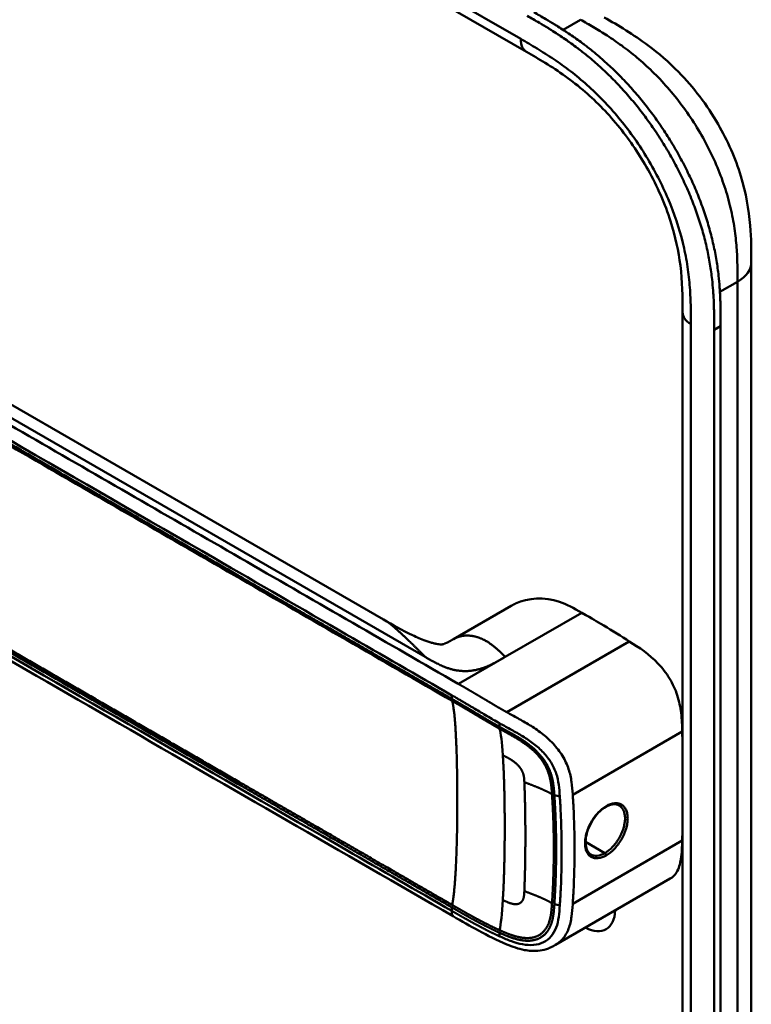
# Model space of a CAD drawing. Header units: millimetres. Extents: x 20 to 833, y 20 to 574.
# Tile 3 of 10: x 201 to 232, y 111 to 153. Entities that reach past the tile are written whole.
import ezdxf

# ---------------------------------------------------------------- set-up
doc = ezdxf.new("R2010")
doc.units = ezdxf.units.MM
doc.header["$LTSCALE"] = 2
doc.layers.add('Sichtbare Kanten(DIN)', color=7, linetype='Continuous', lineweight=50)
doc.layers.add('Sichtbare tangentiale Kanten(DIN)', color=7, linetype='Continuous', lineweight=50)

msp = doc.modelspace()

# ---------------------------------------------------------------- linework, layer by layer
at = {"layer": 'Sichtbare Kanten(DIN)'}
for p, q in [((222.707, 151.81), (181.717, 175.476)), ((222.707, 151.81), (222.707, 151.81)), ((216.634, 127.716), (184.867, 146.058)), ((232.248, 142.871), (232.248, 142.871)), ((229.33, 140.748), (229.33, 140.748)), ((229.33, 78.88), (229.33, 140.748)), ((230.946, 140.171), (230.946, 77.65)), ((230.672, 77.492), (230.672, 140.013)), ((222.061, 128.297), (219.604, 126.878)), ((219.261, 125.3), (219.261, 125.3)), ((219.174, 124.554), (219.174, 124.554)), ((219.386, 124.431), (219.386, 124.431)), ((223.835, 122.441), (223.835, 122.441)), ((222.308, 121.56), (222.309, 121.56)), ((223.853, 120.652), (223.853, 120.652)), ((228.81, 116.712), (223.93, 113.895)), ((223.953, 117.021), (223.953, 117.021)), ((224.185, 116.944), (224.185, 116.944)), ((219.593, 115.112), (219.593, 115.112)), ((223.93, 113.895), (223.93, 113.895))]:
    msp.add_line(p, q, dxfattribs=at)
for centre, major_axis, ratio, start_param, end_param in [((223.346, 122.159), (-2.8, 4.85), 0.57735, 0.009893, 0.010537), ((223.29, 122.127), (-2.76, 4.78), 0.57735, 6.246868, 6.247662), ((223.29, 122.127), (-2.34, 4.053), 0.57735, 6.056192, 6.056239), ((223.318, 122.143), (-2.32, 4.018), 0.57735, 6.063042, 6.063091), ((223.403, 122.192), (-2.3, 3.984), 0.57735, 6.09801, 6.098059), ((223.233, 122.094), (-2.3, 3.984), 0.57735, 6.012295, 6.012343), ((223.176, 122.061), (-2.26, 3.914), 0.57735, 5.965961, 5.96598), ((223.346, 122.16), (2.8, -4.849), 0.577349, 3.755151, 3.755154), ((223.29, 122.126), (-2.76, 4.781), 0.57735, 0.596305, 0.596308), ((223.459, 122.225), (-2.26, 3.914), 0.57735, 0.608456, 0.608473), ((223.516, 122.257), (-1.91, 3.308), 0.57735, 0.599588, 0.599594), ((223.29, 122.127), (2.34, -4.053), 0.57735, 3.935383, 3.935402), ((223.233, 122.094), (2.3, -3.984), 0.57735, 3.918137, 3.918157), ((223.176, 122.061), (-2.26, 3.914), 0.57735, 0.758687, 0.758708), ((223.318, 122.143), (-2.32, 4.018), 0.57735, 0.802604, 0.802622), ((223.29, 122.127), (2.34, -4.053), 0.57735, 5.30555, 5.3057), ((223.459, 122.224), (-2.26, 3.914), 0.577351, 2.483049, 2.483052), ((223.29, 122.127), (-2.76, 4.78), 0.57735, 2.193163, 2.193278), ((223.29, 122.126), (-2.76, 4.78), 0.57735, 2.502702, 2.502706), ((223.346, 122.16), (2.8, -4.85), 0.57735, 5.62772, 5.627723), ((225.156, 116.182), (0.93, -1.611), 0.57735, 5.07676, 5.076776), ((225.156, 116.182), (0.93, -1.611), 0.57735, 5.538922, 7.027296)]:
    msp.add_ellipse(centre, major_axis=major_axis, ratio=ratio, start_param=start_param, end_param=end_param, dxfattribs=at)
for points, knots in [([(223.016, 153.498), (223.185, 153.4), (223.482, 153.228), (223.824, 153.022), (224.083, 152.862), (224.255, 152.752), (224.471, 152.609), (224.644, 152.492), (224.86, 152.34), (225.032, 152.214), (225.291, 152.019), (225.549, 151.814), (225.933, 151.49), (226.27, 151.184), (226.685, 150.778), (227.01, 150.436), (227.407, 149.987), (227.715, 149.613), (228.087, 149.126), (228.373, 148.723), (228.714, 148.204), (228.974, 147.779), (229.279, 147.235), (229.508, 146.793), (229.772, 146.232), (229.966, 145.779), (230.184, 145.209), (230.338, 144.753), (230.505, 144.185), (230.619, 143.733), (230.734, 143.176), (230.806, 142.737), (230.866, 142.252), (230.894, 141.935), (230.916, 141.623), (230.926, 141.417), (230.936, 141.162), (230.941, 140.961), (230.945, 140.711), (230.946, 140.464), (230.946, 140.269), (230.946, 140.171)], [-0.9999979, -0.9999979, -0.9999979, -0.9999979, -0.9583317, -0.927082, -0.9166655, -0.8958324, -0.8854159, -0.8645828, -0.8541662, -0.8333331, -0.8229166, -0.7916669, -0.7708339, -0.7291677, -0.7083346, -0.6666684, -0.6458353, -0.6041691, -0.583336, -0.5416698, -0.5208368, -0.4791706, -0.4583375, -0.4166713, -0.3958382, -0.354172, -0.3333389, -0.2916727, -0.2708396, -0.2291735, -0.2083404, -0.1666742, -0.1458411, -0.1145915, -0.1041749, -0.0833418, -0.0729253, -0.0520922, -0.0416756, -0.0208425, -0.0000095, -0.0000095, -0.0000095, -0.0000095]), ([(230.672, 140.013), (230.672, 140.11), (230.672, 140.306), (230.67, 140.553), (230.667, 140.802), (230.662, 141.004), (230.652, 141.258), (230.641, 141.464), (230.62, 141.777), (230.591, 142.094), (230.532, 142.578), (230.459, 143.017), (230.344, 143.575), (230.231, 144.027), (230.064, 144.595), (229.909, 145.051), (229.691, 145.621), (229.498, 146.074), (229.234, 146.634), (229.005, 147.077), (228.699, 147.62), (228.44, 148.046), (228.098, 148.564), (227.812, 148.967), (227.44, 149.454), (227.132, 149.829), (226.736, 150.278), (226.411, 150.62), (225.996, 151.026), (225.658, 151.332), (225.274, 151.656), (225.017, 151.86), (224.758, 152.056), (224.585, 152.181), (224.369, 152.333), (224.197, 152.451), (223.981, 152.593), (223.808, 152.703), (223.55, 152.864), (223.208, 153.07), (222.91, 153.242), (222.741, 153.339)], [0.0000095, 0.0000095, 0.0000095, 0.0000095, 0.0208425, 0.0416756, 0.0520922, 0.0729253, 0.0833418, 0.1041749, 0.1145915, 0.1458411, 0.1666742, 0.2083404, 0.2291735, 0.2708396, 0.2916727, 0.3333389, 0.354172, 0.3958382, 0.4166713, 0.4583375, 0.4791706, 0.5208368, 0.5416698, 0.583336, 0.6041691, 0.6458353, 0.6666684, 0.7083346, 0.7291677, 0.7708339, 0.7916669, 0.8229166, 0.8333331, 0.8541662, 0.8645828, 0.8854159, 0.8958324, 0.9166655, 0.927082, 0.9583317, 0.9999979, 0.9999979, 0.9999979, 0.9999979]), ([(226.004, 153.275), (226.607, 152.927), (227.248, 152.55), (228.312, 151.753), (228.748, 151.375), (229.789, 150.311), (230.371, 149.549), (231.244, 148.04), (231.575, 147.287), (232.018, 145.833), (232.145, 145.115), (232.246, 143.892), (232.248, 143.367), (232.248, 142.871)], [0, 0, 0, 0, 0.640067, 0.640067, 1.097736, 1.097736, 1.8011, 1.8011, 2.405341, 2.405341, 2.977357, 2.977357, 3.433806, 3.433806, 3.433806, 3.433806]), ([(229.33, 140.748), (229.33, 141.41), (229.324, 142.057), (229.162, 143.344), (229.026, 143.979), (228.587, 145.348), (228.259, 146.099), (227.514, 147.432), (227.104, 148.038), (226.205, 149.156), (225.703, 149.673), (224.641, 150.595), (224.071, 150.992), (223.238, 151.503), (222.974, 151.656), (222.707, 151.81)], [0, 0, 0, 0, 0.609028, 0.609028, 1.140262, 1.140262, 1.745142, 1.745142, 2.28517, 2.28517, 2.850958, 2.850958, 3.470181, 3.470181, 3.75364, 3.75364, 3.75364, 3.75364]), ([(232.248, 142.871), (232.248, 131.984), (232.248, 121.097), (232.248, 100.475), (232.248, 90.739), (232.248, 81.003)], [0, 0, 0, 0, 10, 10, 18.943141, 18.943141, 18.943141, 18.943141]), ([(219.593, 115.112), (210.164, 120.556), (200.736, 125.999), (188.742, 132.923), (186.175, 134.405), (182.327, 136.628), (181.028, 137.366), (179.279, 138.604), (178.718, 139.05), (178.042, 139.807), (177.84, 140.086), (177.624, 140.545), (177.566, 140.709), (177.507, 140.971), (177.492, 141.062), (177.477, 141.205), (177.473, 141.254), (177.47, 141.332), (177.469, 141.359), (177.468, 141.401), (177.468, 141.416), (177.467, 141.44), (177.467, 141.449), (177.467, 141.463), (177.467, 141.468), (177.467, 141.476), (177.467, 141.479), (177.467, 141.483), (177.467, 141.484), (177.467, 141.487), (177.467, 141.489), (177.467, 141.49)], [0.000012, 0.000012, 0.000012, 0.000012, 10, 10, 12.721815, 12.721815, 14.083382, 14.083382, 14.788117, 14.788117, 15.165559, 15.165559, 15.364309, 15.364309, 15.466235, 15.466235, 15.51796, 15.51796, 15.544267, 15.544267, 15.557804, 15.557804, 15.564928, 15.564928, 15.568801, 15.568801, 15.570957, 15.570957, 15.572137, 15.572137, 15.573377, 15.573377, 15.573377, 15.573377]), ([(225.054, 128), (224.711, 128.199), (224.416, 128.36), (224.107, 128.462), (223.466, 128.675), (222.782, 128.638), (222.24, 128.389), (222.179, 128.361), (222.119, 128.331), (222.062, 128.297)], [-2.989299, -2.989299, -2.989299, -2.989299, -2.535557, -2.535557, -2.535557, -1.593411, -1.593411, -1.593411, -1.487163, -1.487163, -1.487163, -1.487163]), ([(227.07, 126.782), (226.742, 126.99), (226.349, 127.234), (225.63, 127.668), (225.551, 127.713), (225.054, 128)], [-1.067267, -1.067267, -1.067267, -1.067267, -0.527761, -0.527761, 0, 0, 0, 0]), ([(216.636, 127.716), (217.022, 127.493), (217.424, 127.256), (218.048, 126.962), (218.231, 126.882), (218.484, 126.791), (218.541, 126.771), (218.652, 126.736), (218.706, 126.721), (218.782, 126.701), (218.806, 126.695), (218.851, 126.685), (218.873, 126.68), (218.93, 126.669), (218.961, 126.665), (219.034, 126.656), (219.06, 126.655), (219.103, 126.655), (219.117, 126.656), (219.172, 126.663), (219.202, 126.666), (219.356, 126.74), (219.408, 126.767), (219.481, 126.808)], [0, 0, 0, 0, 0.412798, 0.412798, 0.571706, 0.571706, 0.617207, 0.617207, 0.658837, 0.658837, 0.679527, 0.679527, 0.700225, 0.700225, 0.742052, 0.742052, 0.82549, 0.82549, 0.921407, 0.921407, 1.209516, 1.209516, 1.309538, 1.309538, 1.309538, 1.309538]), ([(229.316, 122.953), (229.309, 123.214), (229.3, 123.475), (229.237, 123.99), (229.188, 124.239), (229.024, 124.74), (228.917, 124.977), (228.639, 125.44), (228.477, 125.648), (227.913, 126.244), (227.482, 126.521), (227.07, 126.782)], [-1.275317, -1.275317, -1.275317, -1.275317, -1.045951, -1.045951, -0.838061, -0.838061, -0.639549, -0.639549, -0.437546, -0.437546, -0.000001, -0.000001, -0.000001, -0.000001]), ([(226.073, 119.755), (225.988, 119.705), (225.9, 119.639), (225.733, 119.481), (225.652, 119.387), (225.507, 119.183), (225.442, 119.071), (225.334, 118.842), (225.291, 118.722), (225.233, 118.491), (225.217, 118.378), (225.213, 118.173), (225.225, 118.079), (225.271, 117.922), (225.307, 117.857), (225.376, 117.78), (225.405, 117.756), (225.436, 117.738)], [0, 0, 0, 0, 0.0929743, 0.0929743, 0.1876662, 0.1876662, 0.2826213, 0.2826213, 0.3785871, 0.3785871, 0.4744447, 0.4744447, 0.5687909, 0.5687909, 0.662474, 0.662474, 0.7185746, 0.7185746, 0.7185746, 0.7185746]), ([(226.637, 119.816), (226.571, 119.854), (226.491, 119.872), (226.318, 119.86), (226.223, 119.832), (226.109, 119.775), (226.091, 119.765), (226.073, 119.755)], [0, 0, 0, 0, 0.1124138, 0.1124138, 0.2176118, 0.2176118, 0.2371353, 0.2371353, 0.2371353, 0.2371353]), ([(228.81, 116.712), (228.913, 116.771), (228.998, 116.856), (229.172, 117.133), (229.228, 117.341), (229.299, 117.793), (229.308, 118.06), (229.316, 118.328)], [-0.6043702, -0.6043702, -0.6043702, -0.6043702, -0.4644401, -0.4644401, -0.2506566, -0.2506566, 0, 0, 0, 0]), ([(223.93, 113.895), (223.925, 113.892), (223.92, 113.889), (223.908, 113.882), (223.902, 113.879), (223.886, 113.87), (223.876, 113.864), (223.85, 113.85), (223.834, 113.841), (223.789, 113.818), (223.76, 113.803), (223.671, 113.763), (223.611, 113.74), (223.433, 113.683), (223.313, 113.66), (223.002, 113.632), (222.809, 113.646), (222.363, 113.73), (222.111, 113.819), (221.453, 114.096), (221.062, 114.296), (220.312, 114.698), (219.952, 114.904), (219.593, 115.112)], [0, 0, 0, 0, 0.004984, 0.004984, 0.010551, 0.010551, 0.018857, 0.018857, 0.032649, 0.032649, 0.058506, 0.058506, 0.111776, 0.111776, 0.219064, 0.219064, 0.389016, 0.389016, 0.623188, 0.623188, 1.027902, 1.027902, 1.409262, 1.409262, 1.409262, 1.409262])]:
    msp.add_open_spline(points, degree=3, knots=knots, dxfattribs=at)
for points, degree in [([(216.635, 127.716), (216.635, 127.716), (216.635, 127.716), (216.635, 127.716), (216.635, 127.716), (216.636, 127.716), (216.636, 127.716), (216.636, 127.716)], 7), ([(219.613, 126.884), (219.586, 126.868), (219.559, 126.853), (219.533, 126.838), (219.507, 126.823), (219.481, 126.808)], 5), ([(219.604, 126.878), (219.607, 126.88), (219.61, 126.882), (219.613, 126.884)], 3), ([(229.33, 122.376), (229.326, 122.568), (229.322, 122.76), (229.316, 122.953)], 3), ([(226.637, 119.816), (226.637, 119.816), (226.637, 119.816), (226.637, 119.816)], 3), ([(222.652, 119.406), (222.652, 119.406), (222.652, 119.406), (222.652, 119.406)], 3), ([(229.316, 118.328), (229.322, 118.515), (229.326, 118.702), (229.33, 118.889)], 3), ([(222.653, 117.738), (222.653, 117.738), (222.653, 117.738), (222.654, 117.738)], 3)]:
    msp.add_open_spline(points, degree=degree, dxfattribs=at)
at = {"layer": 'Sichtbare tangentiale Kanten(DIN)'}
for p, q in [((181.468, 176.025), (222.459, 152.359)), ((224.261, 152.747), (225.004, 153.176)), ((224.721, 153.013), (224.721, 153.013)), ((226.095, 152.521), (226.095, 152.521)), ((228.211, 150.814), (228.211, 150.814)), ((184.225, 145.857), (218.408, 126.122)), ((231.635, 143.331), (231.635, 143.331)), ((231.662, 142.054), (230.915, 141.623)), ((229.682, 140.258), (229.682, 78.39)), ((230.672, 140.013), (230.946, 140.171)), ((221.8, 126.122), (225.054, 128)), ((227.07, 126.782), (221.868, 123.778)), ((219.818, 124.978), (221.755, 126.096)), ((221.755, 126.096), (221.8, 126.122)), ((219.329, 124.465), (219.329, 124.465)), ((219.538, 124.343), (219.538, 124.493)), ((221.554, 123.162), (221.565, 123.306)), ((229.316, 122.953), (224.67, 120.27)), ((223.889, 120.253), (224.121, 120.202)), ((223.949, 119.003), (223.949, 119.003)), ((224.185, 118.866), (224.185, 118.866)), ((229.316, 118.328), (224.67, 115.646)), ((224.741, 118.545), (224.741, 118.545)), ((226.033, 117.799), (225.215, 118.271)), ((219.538, 115.341), (219.538, 115.491)), ((223.889, 115.629), (224.121, 115.578)), ((221.554, 114.417), (221.565, 114.262))]:
    msp.add_line(p, q, dxfattribs=at)
for centre, major_axis, ratio, start_param, end_param in [((221.277, 115.247), (0.206, 7.959), 0.058822, 5.715032, 6.102647), ((221.276, 122.037), (0.174, -7.758), 0.062155, 0.250345, 0.637485)]:
    msp.add_ellipse(centre, major_axis=major_axis, ratio=ratio, start_param=start_param, end_param=end_param, dxfattribs=at)
for points, degree, knots in [([(231.662, 142.054), (231.662, 142.259), (231.662, 142.471), (231.658, 142.685), (231.654, 142.923), (231.646, 143.164), (231.63, 143.407), (231.613, 143.671), (231.588, 143.937), (231.551, 144.207), (231.512, 144.488), (231.462, 144.774), (231.395, 145.07), (231.329, 145.368), (231.247, 145.673), (231.149, 145.979), (231.051, 146.287), (230.937, 146.597), (230.808, 146.906), (230.68, 147.213), (230.536, 147.52), (230.379, 147.823), (230.223, 148.122), (230.053, 148.419), (229.873, 148.706), (229.693, 148.993), (229.503, 149.269), (229.305, 149.536), (229.109, 149.8), (228.903, 150.054), (228.69, 150.297), (228.482, 150.535), (228.266, 150.763), (228.045, 150.98), (227.831, 151.188), (227.612, 151.386), (227.391, 151.573), (227.179, 151.75), (226.965, 151.917), (226.749, 152.074), (226.544, 152.224), (226.338, 152.364), (226.131, 152.498), (225.936, 152.624), (225.74, 152.744), (225.546, 152.86), (225.363, 152.969), (225.182, 153.073), (225.004, 153.176)], 3, [0, 0, 0, 0, 0.200478, 0.200478, 0.200478, 0.423741, 0.423741, 0.423741, 0.666684, 0.666684, 0.666684, 0.9194, 0.9194, 0.9194, 1.173003, 1.173003, 1.173003, 1.427874, 1.427874, 1.427874, 1.681933, 1.681933, 1.681933, 1.933379, 1.933379, 1.933379, 2.184817, 2.184817, 2.184817, 2.434394, 2.434394, 2.434394, 2.678283, 2.678283, 2.678283, 2.913464, 2.913464, 2.913464, 3.137969, 3.137969, 3.137969, 3.350822, 3.350822, 3.350822, 3.551826, 3.551826, 3.551826, 3.741307, 3.741307, 3.741307, 3.741307]), ([(222.459, 152.359), (222.686, 152.228), (223.152, 151.959), (223.866, 151.509), (224.579, 150.997), (225.517, 150.22), (226.643, 149.056), (227.828, 147.401), (228.771, 145.572), (229.291, 144.009), (229.536, 142.793), (229.642, 141.908), (229.682, 141.057), (229.682, 140.519), (229.682, 140.258)], 3, [41.227522, 41.227522, 41.227522, 41.227522, 41.471025, 41.714526, 41.958028, 42.201529, 42.688532, 43.175534, 43.662537, 44.149539, 44.39304, 44.636542, 44.880043, 45.123546, 45.123546, 45.123546, 45.123546]), ([(219.818, 124.978), (219.817, 124.978), (219.814, 124.98), (218.331, 125.837), (216.832, 126.702), (213.838, 128.431), (212.342, 129.295), (209.353, 131.02), (207.859, 131.883), (204.87, 133.608), (203.375, 134.471), (200.384, 136.198), (198.888, 137.062), (195.897, 138.789), (194.403, 139.651), (192.163, 140.945), (191.416, 141.376), (189.922, 142.239), (189.175, 142.67), (187.678, 143.534), (186.93, 143.966), (185.433, 144.83), (184.685, 145.262), (183.939, 145.693)], 3, [0, 0, 0, 0, 0.003774, 0.003774, 1.589417, 1.589417, 3.175061, 3.175061, 4.760704, 4.760704, 6.346347, 6.346347, 7.93199, 7.93199, 9.517633, 9.517633, 10.310454, 10.310454, 11.103276, 11.103276, 11.896097, 11.896097, 12.687417, 12.687417, 12.687417, 12.687417]), ([(183.659, 145.208), (186.475, 143.582), (189.299, 141.951), (192.113, 140.327), (197.891, 136.991), (203.682, 133.648), (209.463, 130.31), (211.325, 129.235), (213.189, 128.159), (215.055, 127.081), (216.555, 126.215), (218.059, 125.347), (219.538, 124.493)], 3, [23.229983, 23.229983, 23.229983, 23.229983, 26.216835, 26.216835, 26.216835, 32.351591, 32.351591, 32.351591, 34.327983, 34.327983, 34.327983, 35.917386, 35.917386, 35.917386, 35.917386]), ([(219.541, 124.342), (219.539, 124.343), (218.649, 124.857), (216.857, 125.891), (214.154, 127.452), (210.569, 129.522), (206.086, 132.111), (201.598, 134.701), (197.114, 137.29), (193.079, 139.62), (189.489, 141.693), (186.798, 143.246), (185.005, 144.282), (184.108, 144.799), (183.659, 145.058)], 5, [20.643738, 20.643738, 20.643738, 20.643738, 20.643738, 20.643738, 20.647429, 22.23307, 23.81871, 25.404351, 26.989992, 28.575633, 30.161274, 31.746914, 32.539735, 33.332924, 33.332924, 33.332924, 33.332924, 33.332924, 33.332924]), ([(183.672, 144.969), (184.42, 144.537), (185.167, 144.105), (186.662, 143.242), (187.409, 142.811), (189.652, 141.516), (191.147, 140.653), (194.137, 138.927), (195.632, 138.064), (198.621, 136.338), (200.116, 135.475), (203.107, 133.748), (204.602, 132.885), (207.592, 131.158), (209.087, 130.296), (212.075, 128.57), (213.57, 127.707), (216.566, 125.977), (218.069, 125.11), (219.551, 124.254)], 3, [3.014705, 3.014705, 3.014705, 3.014705, 3.807868, 3.807868, 4.600688, 4.600688, 6.186329, 6.186329, 7.77197, 7.77197, 9.357611, 9.357611, 10.943251, 10.943251, 12.528892, 12.528892, 14.114533, 14.114533, 15.703149, 15.703149, 15.703149, 15.703149]), ([(219.553, 115.594), (219.551, 115.595), (218.662, 116.108), (216.87, 117.143), (214.167, 118.703), (210.581, 120.774), (206.098, 123.362), (201.61, 125.953), (197.127, 128.542), (193.091, 130.872), (189.502, 132.944), (186.811, 134.497), (185.018, 135.533), (184.121, 136.051), (183.672, 136.31)], 5, [20.643505, 20.643505, 20.643505, 20.643505, 20.643505, 20.643505, 20.647304, 22.232947, 23.81859, 25.404233, 26.989877, 28.57552, 30.161163, 31.746806, 32.539627, 33.332646, 33.332646, 33.332646, 33.332646, 33.332646, 33.332646]), ([(183.66, 136.205), (183.66, 136.205), (184.108, 135.946), (185.005, 135.429), (186.799, 134.393), (189.49, 132.84), (193.079, 130.767), (197.114, 128.438), (201.598, 125.849), (206.086, 123.258), (210.57, 120.669), (214.156, 118.598), (216.858, 117.039), (218.649, 116.004), (219.538, 115.491)], 5, [0, 0, 0, 0, 0, 0, 0.000115, 0.792936, 1.585758, 3.171401, 4.757044, 6.342687, 7.92833, 9.513973, 11.099617, 12.688168, 12.688168, 12.688168, 12.688168, 12.688168, 12.688168]), ([(219.538, 115.341), (218.041, 116.206), (216.549, 117.068), (215.054, 117.93), (209.582, 121.09), (204.109, 124.25), (198.632, 127.412), (194.953, 129.536), (191.286, 131.653), (187.606, 133.778), (186.291, 134.537), (184.973, 135.298), (183.659, 136.056)], 3, [0, 0, 0, 0, 1.585642, 1.585642, 1.585642, 7.391542, 7.391542, 7.391542, 11.290432, 11.290432, 11.290432, 12.683632, 12.683632, 12.683632, 12.683632]), ([(221.868, 123.778), (221.868, 123.778), (221.862, 123.781), (221.805, 123.813), (221.695, 123.875), (221.531, 123.97), (221.31, 124.098), (221.078, 124.237), (220.876, 124.357), (220.702, 124.461), (220.553, 124.549), (220.429, 124.623), (220.305, 124.695), (220.159, 124.781), (220.038, 124.851), (219.941, 124.907), (219.868, 124.949), (219.821, 124.976)], 5, [0, 0, 0, 0, 0, 0, 0.0000229, 0.0096916, 0.0982564, 0.1868211, 0.2753859, 0.3639507, 0.4082331, 0.4525155, 0.4967979, 0.5410803, 0.5853627, 0.6296451, 0.7144354, 0.7144354, 0.7144354, 0.7144354, 0.7144354, 0.7144354]), ([(219.541, 124.491), (219.62, 124.446), (219.699, 124.4), (219.778, 124.355), (219.819, 124.331), (219.86, 124.307), (219.901, 124.283), (219.942, 124.259), (219.982, 124.235), (220.023, 124.211), (220.064, 124.187), (220.105, 124.163), (220.146, 124.139), (220.188, 124.115), (220.228, 124.091), (220.27, 124.066), (220.311, 124.042), (220.352, 124.018), (220.393, 123.993), (220.434, 123.969), (220.475, 123.944), (220.517, 123.919), (220.6, 123.87), (220.684, 123.82), (220.769, 123.769), (220.855, 123.718), (220.941, 123.666), (221.03, 123.614), (221.118, 123.562), (221.208, 123.51), (221.297, 123.458), (221.387, 123.406), (221.477, 123.355), (221.565, 123.306)], 3, [35.9173864, 35.9173864, 35.9173864, 35.9173864, 36.0021913, 36.0021913, 36.0021913, 36.0464737, 36.0464737, 36.0464737, 36.0907561, 36.0907561, 36.0907561, 36.1350385, 36.1350385, 36.1350385, 36.1793209, 36.1793209, 36.1793209, 36.2236033, 36.2236033, 36.2236033, 36.2678857, 36.2678857, 36.2678857, 36.3564505, 36.3564505, 36.3564505, 36.4450153, 36.4450153, 36.4450153, 36.5335801, 36.5335801, 36.5335801, 36.6222122, 36.6222122, 36.6222122, 36.6222122]), ([(221.554, 123.162), (221.554, 123.162), (221.501, 123.192), (221.394, 123.252), (221.234, 123.344), (221.023, 123.469), (220.765, 123.621), (220.513, 123.773), (220.266, 123.919), (220.023, 124.063), (219.829, 124.175), (219.685, 124.259), (219.589, 124.314), (219.543, 124.341)], 5, [19.9459827, 19.9459827, 19.9459827, 19.9459827, 19.9459827, 19.9459827, 19.9460686, 20.0337387, 20.1214087, 20.2090787, 20.2967487, 20.3844187, 20.4720888, 20.5597588, 20.6429705, 20.6429705, 20.6429705, 20.6429705, 20.6429705, 20.6429705]), ([(219.551, 124.254), (219.599, 124.226), (219.695, 124.171), (219.84, 124.087), (220.034, 123.974), (220.277, 123.83), (220.524, 123.684), (220.774, 123.534), (221.032, 123.381), (221.243, 123.257), (221.403, 123.165), (221.51, 123.104), (221.564, 123.074)], 5, [15.703149, 15.703149, 15.703149, 15.703149, 15.703149, 15.703149, 15.7878438, 15.8755138, 15.9631839, 16.0508539, 16.1385239, 16.2261939, 16.3138639, 16.4021379, 16.4021379, 16.4021379, 16.4021379, 16.4021379, 16.4021379]), ([(224.67, 120.27), (224.669, 120.278), (224.669, 120.286), (224.668, 120.294), (224.657, 120.466), (224.643, 120.639), (224.618, 120.817), (224.592, 120.994), (224.554, 121.176), (224.493, 121.361), (224.431, 121.547), (224.345, 121.737), (224.234, 121.921), (224.122, 122.105), (223.985, 122.282), (223.833, 122.444), (223.68, 122.605), (223.515, 122.751), (223.345, 122.882), (223.176, 123.012), (223.003, 123.128), (222.834, 123.232), (222.665, 123.337), (222.5, 123.43), (222.34, 123.519), (222.179, 123.608), (222.024, 123.691), (221.868, 123.778)], 3, [0, 0, 0, 0, 0.007362, 0.007362, 0.007362, 0.167688, 0.167688, 0.167688, 0.328015, 0.328015, 0.328015, 0.488341, 0.488341, 0.488341, 0.648667, 0.648667, 0.648667, 0.808994, 0.808994, 0.808994, 0.96932, 0.96932, 0.96932, 1.129647, 1.129647, 1.129647, 1.28995, 1.28995, 1.28995, 1.28995]), ([(223.889, 120.253), (223.889, 120.254), (223.883, 120.341), (223.87, 120.514), (223.846, 120.777), (223.776, 121.135), (223.579, 121.601), (223.245, 122.042), (222.826, 122.41), (222.382, 122.702), (222.045, 122.892), (221.798, 123.026), (221.635, 123.116), (221.554, 123.162)], 5, [18.881507, 18.881507, 18.881507, 18.881507, 18.881507, 18.881507, 18.882697, 19.015618, 19.14854, 19.281461, 19.414383, 19.547304, 19.680226, 19.813147, 19.945983, 19.945983, 19.945983, 19.945983, 19.945983, 19.945983]), ([(221.564, 123.074), (221.644, 123.029), (221.806, 122.94), (222.049, 122.807), (222.377, 122.622), (222.799, 122.341), (223.187, 121.996), (223.494, 121.588), (223.679, 121.149), (223.747, 120.806), (223.771, 120.549), (223.783, 120.378), (223.789, 120.292)], 5, [0, 0, 0, 0, 0, 0, 0.132315, 0.265237, 0.398158, 0.53108, 0.664001, 0.796923, 0.929844, 1.062736, 1.062736, 1.062736, 1.062736, 1.062736, 1.062736]), ([(221.565, 123.306), (221.574, 123.301), (221.584, 123.295), (221.593, 123.29), (221.753, 123.201), (221.909, 123.117), (222.067, 123.03), (222.225, 122.943), (222.384, 122.853), (222.542, 122.755), (222.7, 122.657), (222.857, 122.552), (223.006, 122.437), (223.156, 122.322), (223.297, 122.198), (223.423, 122.064), (223.549, 121.93), (223.66, 121.787), (223.751, 121.637), (223.842, 121.488), (223.913, 121.333), (223.965, 121.175), (224.017, 121.018), (224.051, 120.859), (224.074, 120.697), (224.097, 120.536), (224.11, 120.371), (224.121, 120.202)], 3, [36.622212, 36.622212, 36.622212, 36.622212, 36.631814, 36.631814, 36.631814, 36.79214, 36.79214, 36.79214, 36.952466, 36.952466, 36.952466, 37.112793, 37.112793, 37.112793, 37.273119, 37.273119, 37.273119, 37.433446, 37.433446, 37.433446, 37.593772, 37.593772, 37.593772, 37.754099, 37.754099, 37.754099, 37.914067, 37.914067, 37.914067, 37.914067]), ([(223.789, 120.292), (223.789, 120.292), (223.789, 120.291), (223.797, 120.176), (223.81, 119.946), (223.831, 119.599), (223.848, 119.139), (223.864, 118.562), (223.867, 117.986), (223.864, 117.408), (223.848, 116.829), (223.831, 116.365), (223.81, 116.016), (223.797, 115.784), (223.789, 115.667)], 5, [17.464876, 17.464876, 17.464876, 17.464876, 17.464876, 17.464876, 17.464906, 17.466133, 17.643037, 17.819941, 17.996845, 18.173749, 18.350653, 18.527557, 18.704461, 18.882622, 18.882622, 18.882622, 18.882622, 18.882622, 18.882622]), ([(223.889, 115.629), (223.889, 115.629), (223.896, 115.744), (223.91, 115.976), (223.93, 116.326), (223.947, 116.788), (223.963, 117.368), (223.967, 117.947), (223.963, 118.524), (223.947, 119.103), (223.93, 119.562), (223.91, 119.91), (223.896, 120.138), (223.889, 120.253)], 5, [0.000001, 0.000001, 0.000001, 0.000001, 0.000001, 0.000001, 0.000038, 0.176942, 0.353846, 0.53075, 0.707654, 0.884558, 1.061462, 1.238366, 1.415305, 1.415305, 1.415305, 1.415305, 1.415305, 1.415305]), ([(224.121, 120.202), (224.122, 120.194), (224.122, 120.185), (224.123, 120.177), (224.129, 120.084), (224.135, 119.99), (224.14, 119.895), (224.146, 119.801), (224.151, 119.706), (224.156, 119.611), (224.165, 119.421), (224.173, 119.229), (224.179, 119.038), (224.209, 118.139), (224.204, 117.247), (224.164, 116.343), (224.161, 116.287), (224.159, 116.23), (224.156, 116.174), (224.151, 116.078), (224.146, 115.983), (224.14, 115.888), (224.135, 115.792), (224.129, 115.698), (224.123, 115.603), (224.122, 115.595), (224.122, 115.586), (224.121, 115.578)], 3, [0, 0, 0, 0, 0.008036, 0.008036, 0.008036, 0.096166, 0.096166, 0.096166, 0.184296, 0.184296, 0.184296, 0.360556, 0.360556, 0.360556, 1.190148, 1.190148, 1.190148, 1.241854, 1.241854, 1.241854, 1.329984, 1.329984, 1.329984, 1.418114, 1.418114, 1.418114, 1.426148, 1.426148, 1.426148, 1.426148]), ([(224.67, 115.646), (224.67, 115.652), (224.671, 115.662), (224.671, 115.67), (224.677, 115.758), (224.682, 115.846), (224.687, 115.934), (224.693, 116.03), (224.698, 116.127), (224.703, 116.224), (224.712, 116.417), (224.72, 116.612), (224.727, 116.806), (224.733, 117), (224.738, 117.194), (224.741, 117.386), (224.744, 117.579), (224.746, 117.772), (224.746, 117.964), (224.746, 118.156), (224.744, 118.347), (224.741, 118.54), (224.738, 118.732), (224.733, 118.925), (224.727, 119.118), (224.72, 119.312), (224.712, 119.505), (224.703, 119.697), (224.698, 119.793), (224.693, 119.889), (224.687, 119.985), (224.682, 120.08), (224.676, 120.175), (224.67, 120.27)], 3, [0, 0, 0, 0, 0.00741, 0.00741, 0.00741, 0.088467, 0.088467, 0.088467, 0.176597, 0.176597, 0.176597, 0.352857, 0.352857, 0.352857, 0.529117, 0.529117, 0.529117, 0.705376, 0.705376, 0.705376, 0.881636, 0.881636, 0.881636, 1.057896, 1.057896, 1.057896, 1.234156, 1.234156, 1.234156, 1.322285, 1.322285, 1.322285, 1.410732, 1.410732, 1.410732, 1.410732]), ([(226.09, 117.7), (225.971, 117.632), (225.794, 117.569), (225.585, 117.578), (225.449, 117.628), (225.337, 117.721), (225.254, 117.854), (225.203, 118.021), (225.186, 118.217), (225.203, 118.432), (225.254, 118.66), (225.337, 118.891), (225.449, 119.117), (225.585, 119.328), (225.794, 119.58), (225.971, 119.724), (226.09, 119.792)], 3, [0, 0, 0, 0, 0.1229603, 0.1844403, 0.2459204, 0.3074004, 0.3688805, 0.4303605, 0.4918406, 0.5533206, 0.6148007, 0.6762807, 0.7377608, 0.7992408, 0.8607209, 0.983681, 0.983681, 0.983681, 0.983681]), ([(226.033, 117.799), (226.144, 117.863), (226.256, 117.953), (226.359, 118.061), (226.373, 118.076), (226.387, 118.091), (226.401, 118.107), (226.438, 118.147), (226.473, 118.191), (226.507, 118.235), (226.553, 118.297), (226.597, 118.363), (226.636, 118.431), (226.659, 118.468), (226.68, 118.507), (226.699, 118.546), (226.715, 118.577), (226.729, 118.608), (226.743, 118.639), (226.774, 118.71), (226.801, 118.782), (226.823, 118.853), (226.841, 118.915), (226.856, 118.976), (226.867, 119.036), (226.869, 119.046), (226.87, 119.055), (226.872, 119.064), (226.883, 119.134), (226.888, 119.201), (226.888, 119.265), (226.888, 119.329), (226.883, 119.39), (226.872, 119.447), (226.87, 119.456), (226.868, 119.466), (226.866, 119.475), (226.855, 119.521), (226.841, 119.564), (226.823, 119.603), (226.801, 119.65), (226.774, 119.692), (226.743, 119.728), (226.729, 119.744), (226.714, 119.76), (226.697, 119.773), (226.679, 119.789), (226.658, 119.804), (226.637, 119.816)], 3, [0, 0, 0, 0, 0.1229603, 0.1229603, 0.1229603, 0.1399024, 0.1399024, 0.1399024, 0.1844404, 0.1844404, 0.1844404, 0.2459204, 0.2459204, 0.2459204, 0.2803959, 0.2803959, 0.2803959, 0.3074005, 0.3074005, 0.3074005, 0.3688806, 0.3688806, 0.3688806, 0.4219893, 0.4219893, 0.4219893, 0.4303607, 0.4303607, 0.4303607, 0.4918407, 0.4918407, 0.4918407, 0.5533208, 0.5533208, 0.5533208, 0.5635023, 0.5635023, 0.5635023, 0.6148009, 0.6148009, 0.6148009, 0.676281, 0.676281, 0.676281, 0.7044598, 0.7044598, 0.7044598, 0.7374964, 0.7374964, 0.7374964, 0.7374964]), ([(226.09, 119.792), (226.208, 119.861), (226.387, 119.922), (226.598, 119.912), (226.737, 119.861), (226.852, 119.766), (226.937, 119.632), (226.99, 119.464), (227.001, 119.333), (227.001, 119.265)], 3, [0, 0, 0, 0, 0.1229601, 0.1844402, 0.2459203, 0.3074004, 0.3688804, 0.4303605, 0.4918262, 0.4918262, 0.4918262, 0.4918262]), ([(227.001, 119.265), (227.001, 119.265), (227.001, 119.196), (226.99, 119.053), (226.937, 118.826), (226.852, 118.596), (226.737, 118.371), (226.598, 118.162), (226.387, 117.912), (226.208, 117.768), (226.09, 117.7)], 3, [0, 0, 0, 0, 0.0000144, 0.0614945, 0.1229746, 0.1844546, 0.2459347, 0.3074148, 0.3688949, 0.4918552, 0.4918552, 0.4918552, 0.4918552]), ([(225.436, 117.738), (225.436, 117.738), (225.436, 117.738), (225.436, 117.738), (225.475, 117.715), (225.518, 117.7), (225.564, 117.691), (225.597, 117.684), (225.633, 117.682), (225.67, 117.683), (225.683, 117.683), (225.696, 117.684), (225.709, 117.686), (225.811, 117.696), (225.922, 117.735), (226.033, 117.799)], 3, [0.7376021, 0.7376021, 0.7376021, 0.7376021, 0.7377606, 0.7377606, 0.7377606, 0.7992406, 0.7992406, 0.7992406, 0.8448718, 0.8448718, 0.8448718, 0.8607207, 0.8607207, 0.8607207, 0.983681, 0.983681, 0.983681, 0.983681]), ([(219.538, 115.491), (219.586, 115.464), (219.682, 115.408), (219.828, 115.324), (220.022, 115.212), (220.266, 115.076), (220.514, 114.939), (220.766, 114.805), (221.024, 114.671), (221.235, 114.567), (221.394, 114.491), (221.501, 114.441), (221.554, 114.417)], 5, [0, 0, 0, 0, 0, 0, 0.0848259, 0.1725609, 0.2602959, 0.3480309, 0.4357659, 0.5235009, 0.6112359, 0.698521, 0.698521, 0.698521, 0.698521, 0.698521, 0.698521]), ([(221.564, 114.523), (221.564, 114.523), (221.51, 114.548), (221.403, 114.597), (221.244, 114.673), (221.033, 114.777), (220.775, 114.911), (220.525, 115.044), (220.277, 115.181), (220.036, 115.316), (219.842, 115.427), (219.698, 115.51), (219.602, 115.566), (219.556, 115.592)], 5, [19.9453615, 19.9453615, 19.9453615, 19.9453615, 19.9453615, 19.9453615, 19.9454241, 20.0331591, 20.1208941, 20.2086291, 20.2963641, 20.3840991, 20.4718341, 20.5595692, 20.6426641, 20.6426641, 20.6426641, 20.6426641, 20.6426641, 20.6426641]), ([(221.554, 114.417), (221.555, 114.417), (221.636, 114.38), (221.799, 114.308), (222.046, 114.207), (222.383, 114.097), (222.827, 114.041), (223.245, 114.126), (223.579, 114.38), (223.776, 114.762), (223.846, 115.102), (223.87, 115.366), (223.883, 115.541), (223.889, 115.629)], 5, [0, 0, 0, 0, 0, 0, 0.000449, 0.133304, 0.266158, 0.399013, 0.531868, 0.664722, 0.797577, 0.930432, 1.064471, 1.064471, 1.064471, 1.064471, 1.064471, 1.064471]), ([(223.789, 115.667), (223.783, 115.581), (223.771, 115.408), (223.747, 115.151), (223.679, 114.824), (223.494, 114.468), (223.188, 114.235), (222.8, 114.156), (222.378, 114.209), (222.05, 114.315), (221.806, 114.415), (221.644, 114.486), (221.564, 114.523)], 5, [18.882622, 18.882622, 18.882622, 18.882622, 18.882622, 18.882622, 19.015441, 19.148296, 19.281151, 19.414005, 19.54686, 19.679715, 19.812569, 19.945357, 19.945357, 19.945357, 19.945357, 19.945357, 19.945357]), ([(224.121, 115.578), (224.11, 115.407), (224.097, 115.241), (224.074, 115.083), (224.051, 114.924), (224.017, 114.773), (223.965, 114.634), (223.913, 114.495), (223.842, 114.368), (223.751, 114.262), (223.66, 114.155), (223.549, 114.069), (223.423, 114.008), (223.297, 113.947), (223.156, 113.911), (223.006, 113.898), (222.857, 113.885), (222.7, 113.895), (222.542, 113.924), (222.384, 113.952), (222.225, 113.997), (222.067, 114.054), (221.91, 114.11), (221.752, 114.176), (221.593, 114.249), (221.584, 114.253), (221.575, 114.257), (221.565, 114.261)], 3, [0, 0, 0, 0, 0.159971, 0.159971, 0.159971, 0.320297, 0.320297, 0.320297, 0.480624, 0.480624, 0.480624, 0.64095, 0.64095, 0.64095, 0.801277, 0.801277, 0.801277, 0.961603, 0.961603, 0.961603, 1.121929, 1.121929, 1.121929, 1.282256, 1.282256, 1.282256, 1.291621, 1.291621, 1.291621, 1.291621]), ([(223.93, 113.895), (224.043, 113.961), (224.146, 114.045), (224.234, 114.146), (224.345, 114.274), (224.431, 114.427), (224.493, 114.59), (224.554, 114.754), (224.592, 114.926), (224.618, 115.099), (224.643, 115.273), (224.657, 115.448), (224.668, 115.622), (224.669, 115.63), (224.669, 115.638), (224.67, 115.646)], 3, [1.3944277, 1.3944277, 1.3944277, 1.3944277, 1.5198186, 1.5198186, 1.5198186, 1.680145, 1.680145, 1.680145, 1.8404714, 1.8404714, 1.8404714, 2.0007978, 2.0007978, 2.0007978, 2.0081391, 2.0081391, 2.0081391, 2.0081391]), ([(221.565, 114.261), (221.565, 114.262), (221.512, 114.286), (221.406, 114.335), (221.245, 114.412), (221.029, 114.519), (220.767, 114.654), (220.513, 114.79), (220.265, 114.926), (220.018, 115.066), (219.823, 115.177), (219.685, 115.257), (219.59, 115.312), (219.538, 115.341)], 5, [0.0000841, 0.0000841, 0.0000841, 0.0000841, 0.0000841, 0.0000841, 0.0003027, 0.0888675, 0.1774323, 0.2659971, 0.3545619, 0.4431267, 0.5316915, 0.6202563, 0.7088211, 0.7088211, 0.7088211, 0.7088211, 0.7088211, 0.7088211])]:
    msp.add_open_spline(points, degree=degree, knots=knots, dxfattribs=at)
for points, degree in [([(222.707, 151.81), (222.554, 151.899), (222.459, 152.089), (222.459, 152.359)], 3), ([(231.662, 142.054), (232.052, 142.28), (232.248, 142.575), (232.248, 142.871)], 3), ([(231.662, 80.186), (231.662, 111.12), (231.662, 142.054)], 2), ([(229.33, 140.748), (229.33, 140.57), (229.448, 140.393), (229.682, 140.258)], 3), ([(216.636, 127.716), (216.771, 127.638), (216.93, 127.527), (217.118, 127.376), (217.344, 127.173), (217.622, 126.906), (217.968, 126.56), (218.408, 126.122)], 7), ([(221.8, 126.122), (221.444, 126.476), (221.157, 126.764), (220.836, 126.962), (220.49, 127.07), (220.16, 127.091), (219.871, 127.029), (219.613, 126.884)], 7), ([(218.408, 126.122), (219.145, 125.697), (219.684, 125.385), (220.481, 125.378), (221.027, 125.676), (221.755, 126.096)], 5), ([(219.551, 115.595), (219.726, 116.397), (219.813, 118.694), (219.813, 121.455), (219.726, 123.652), (219.551, 124.254)], 5), ([(221.702, 115.809), (221.766, 116.85), (221.798, 118.208), (221.798, 119.66), (221.766, 120.981), (221.702, 121.949)], 5), ([(222.615, 120.809), (222.606, 121.022), (222.6, 121.203), (222.508, 121.399), (222.359, 121.572), (222.153, 121.727), (221.942, 121.826), (221.702, 121.949)], 7), ([(222.615, 120.809), (222.653, 119.907), (222.665, 118.988), (222.665, 118.063), (222.653, 117.131), (222.615, 116.185)], 5), ([(223.789, 120.292), (223.583, 120.419), (223.352, 120.525), (223.106, 120.619), (222.857, 120.711), (222.615, 120.809)], 5), ([(226.09, 119.792), (226.09, 119.774), (226.084, 119.761), (226.073, 119.755)], 3), ([(226.033, 117.799), (226.065, 117.781), (226.09, 117.736), (226.09, 117.7)], 3), ([(222.615, 116.185), (222.606, 115.963), (222.6, 115.768), (222.507, 115.63), (222.359, 115.561), (222.153, 115.583), (221.942, 115.687), (221.702, 115.809)], 7), ([(223.789, 115.667), (223.583, 115.794), (223.352, 115.9), (223.106, 115.995), (222.857, 116.087), (222.615, 116.185)], 5), ([(219.593, 115.112), (219.564, 115.128), (219.546, 115.162), (219.538, 115.213), (219.538, 115.276), (219.538, 115.341)], 5)]:
    msp.add_open_spline(points, degree=degree, dxfattribs=at)

doc.saveas('drawing.dxf')
